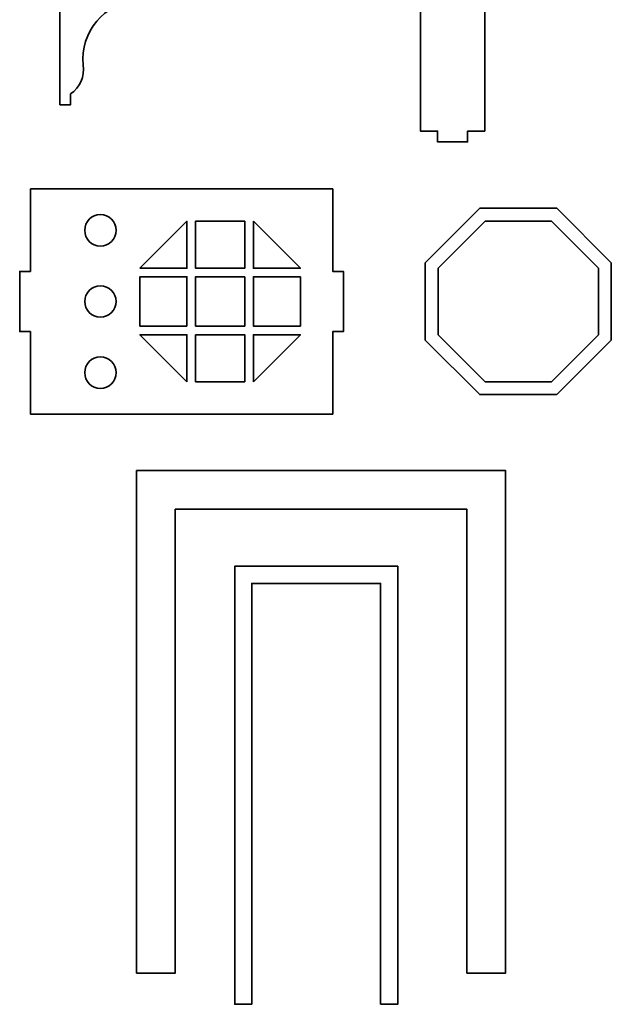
# Model space of a CAD drawing. Header units: centimetres. Extents: x -90 to 100, y -117 to 106.
# Tile 45 of 108: x 82 to 99, y -29 to -2. Entities that reach past the tile are written whole.
import ezdxf

# ---------------------------------------------------------------- set-up
doc = ezdxf.new("R2010")
doc.units = ezdxf.units.CM
doc.header["$MEASUREMENT"] = 0
doc.layers.add('Layer 1', color=7, linetype='Continuous')

msp = doc.modelspace()

# ---------------------------------------------------------------- linework, layer by layer
at = {"layer": 'Layer 1', "lineweight": 35}
for points, knots in [([(93.65093, 2.30039), (93.65093, 2.30039), (93.65093, -4.91226), (93.65093, -4.91226), (93.65093, -4.91226), (93.65093, -4.91226), (94.1307, -4.91226), (94.1307, -4.91226), (94.1307, -4.91226), (94.1307, -4.91226), (94.1307, -5.21226), (94.1307, -5.21226), (94.1307, -5.21226), (94.1307, -5.21226), (94.9703, -5.21226), (94.9703, -5.21226), (94.9703, -5.21226), (94.9703, -5.21226), (94.9703, -4.91226), (94.9703, -4.91226), (94.9703, -4.91226), (94.9703, -4.91226), (95.45007, -4.91226), (95.45007, -4.91226), (95.45007, -4.91226), (95.45007, -4.91226), (95.45007, 2.30039), (95.45007, 2.30039), (95.45007, 2.30039), (95.45007, 2.30039), (94.9703, 2.30039), (94.9703, 2.30039), (94.9703, 2.30039), (94.9703, 2.30039), (94.9703, 2.60039), (94.9703, 2.60039), (94.9703, 2.60039), (94.9703, 2.60039), (94.1307, 2.60039), (94.1307, 2.60039), (94.1307, 2.60039), (94.1307, 2.60039), (94.1307, 2.30039), (94.1307, 2.30039), (94.1307, 2.30039), (94.1307, 2.30039), (93.65093, 2.30039), (93.65093, 2.30039)], [0, 0, 0, 0, 0.07692308, 0.07692308, 0.07692308, 0.07692308, 0.15384615, 0.15384615, 0.15384615, 0.15384615, 0.23076923, 0.23076923, 0.23076923, 0.23076923, 0.30769231, 0.30769231, 0.30769231, 0.30769231, 0.38461538, 0.38461538, 0.38461538, 0.38461538, 0.46153846, 0.46153846, 0.46153846, 0.46153846, 0.53846154, 0.53846154, 0.53846154, 0.53846154, 0.61538462, 0.61538462, 0.61538462, 0.61538462, 0.69230769, 0.69230769, 0.69230769, 0.69230769, 0.76923077, 0.76923077, 0.76923077, 0.76923077, 0.84615385, 0.84615385, 0.84615385, 0.84615385, 1, 1, 1, 1]), ([(88.50509, -0.75332), (88.42757, -0.37608), (87.88929, -0.37608), (87.81177, -0.75332), (87.81177, -0.75332), (87.81177, -0.75332), (87.51191, -0.75332), (87.51191, -0.75332), (87.51191, -0.75332), (87.43146, -1.11988), (86.90781, -1.11988), (86.82736, -0.75332), (86.82736, -0.75332), (86.82736, -0.75332), (86.58455, -0.75332), (86.58455, -0.75332), (86.58455, -0.75332), (86.42219, -1.07292), (86.08723, -1.26659), (85.73032, -1.24742), (85.73032, -1.24742), (84.81028, -1.33226), (84.13304, -2.14465), (84.21641, -3.06397), (84.21641, -3.06397), (84.27053, -3.37845), (84.1345, -3.69528), (83.86975, -3.87329), (83.86975, -3.87329), (83.86975, -3.87329), (83.86975, -4.17329), (83.86975, -4.17329), (83.86975, -4.17329), (83.86975, -4.17329), (83.56989, -4.17329), (83.56989, -4.17329), (83.56989, -4.17329), (83.56989, -4.17329), (83.56989, 0.0266), (83.56989, 0.0266), (83.56989, 0.0266), (83.56989, 0.0266), (85.429, 0.0266), (85.429, 0.0266), (85.429, 0.0266), (85.429, 0.0266), (85.429, 0.32675), (85.429, 0.32675), (85.429, 0.32675), (85.429, 0.32675), (87.10966, 0.32675), (87.10966, 0.32675), (87.10966, 0.32675), (87.10966, 0.32675), (87.10966, 0.0266), (87.10966, 0.0266), (87.10966, 0.0266), (87.10966, 0.0266), (88.80495, 0.0266), (88.80495, 0.0266), (88.80495, 0.0266), (88.80495, 0.0266), (88.80495, -0.75332), (88.80495, -0.75332), (88.80495, -0.75332), (88.80495, -0.75332), (88.50509, -0.75332), (88.50509, -0.75332)], [0, 0, 0, 0, 0.05555556, 0.05555556, 0.05555556, 0.05555556, 0.11111111, 0.11111111, 0.11111111, 0.11111111, 0.16666667, 0.16666667, 0.16666667, 0.16666667, 0.22222222, 0.22222222, 0.22222222, 0.22222222, 0.27777778, 0.27777778, 0.27777778, 0.27777778, 0.33333333, 0.33333333, 0.33333333, 0.33333333, 0.38888889, 0.38888889, 0.38888889, 0.38888889, 0.44444444, 0.44444444, 0.44444444, 0.44444444, 0.5, 0.5, 0.5, 0.5, 0.55555556, 0.55555556, 0.55555556, 0.55555556, 0.61111111, 0.61111111, 0.61111111, 0.61111111, 0.66666667, 0.66666667, 0.66666667, 0.66666667, 0.72222222, 0.72222222, 0.72222222, 0.72222222, 0.77777778, 0.77777778, 0.77777778, 0.77777778, 0.83333333, 0.83333333, 0.83333333, 0.83333333, 0.88888889, 0.88888889, 0.88888889, 0.88888889, 1, 1, 1, 1]), ([(82.74346, -6.52534), (82.74346, -6.52534), (82.74346, -8.83277), (82.74346, -8.83277), (82.74346, -8.83277), (82.74346, -8.83277), (82.4436, -8.83277), (82.4436, -8.83277), (82.4436, -8.83277), (82.4436, -8.83277), (82.4436, -10.5127), (82.4436, -10.5127), (82.4436, -10.5127), (82.4436, -10.5127), (82.74346, -10.5127), (82.74346, -10.5127), (82.74346, -10.5127), (82.74346, -10.5127), (82.74346, -12.81999), (82.74346, -12.81999), (82.74346, -12.81999), (82.74346, -12.81999), (91.19942, -12.81999), (91.19942, -12.81999), (91.19942, -12.81999), (91.19942, -12.81999), (91.19942, -10.5127), (91.19942, -10.5127), (91.19942, -10.5127), (91.19942, -10.5127), (91.49927, -10.5127), (91.49927, -10.5127), (91.49927, -10.5127), (91.49927, -10.5127), (91.49927, -8.83277), (91.49927, -8.83277), (91.49927, -8.83277), (91.49927, -8.83277), (91.19942, -8.83277), (91.19942, -8.83277), (91.19942, -8.83277), (91.19942, -8.83277), (91.19942, -6.52534), (91.19942, -6.52534), (91.19942, -6.52534), (91.19942, -6.52534), (82.74346, -6.52534), (82.74346, -6.52534)], [0, 0, 0, 0, 0.07692308, 0.07692308, 0.07692308, 0.07692308, 0.15384615, 0.15384615, 0.15384615, 0.15384615, 0.23076923, 0.23076923, 0.23076923, 0.23076923, 0.30769231, 0.30769231, 0.30769231, 0.30769231, 0.38461538, 0.38461538, 0.38461538, 0.38461538, 0.46153846, 0.46153846, 0.46153846, 0.46153846, 0.53846154, 0.53846154, 0.53846154, 0.53846154, 0.61538462, 0.61538462, 0.61538462, 0.61538462, 0.69230769, 0.69230769, 0.69230769, 0.69230769, 0.76923077, 0.76923077, 0.76923077, 0.76923077, 0.84615385, 0.84615385, 0.84615385, 0.84615385, 1, 1, 1, 1]), ([(93.78403, -10.75127), (93.78403, -10.75127), (95.30965, -12.27645), (95.30965, -12.27645), (95.30965, -12.27645), (95.30965, -12.27645), (97.46715, -12.27645), (97.46715, -12.27645), (97.46715, -12.27645), (97.46715, -12.27645), (98.9913, -10.75127), (98.9913, -10.75127), (98.9913, -10.75127), (98.9913, -10.75127), (98.9913, -8.59421), (98.9913, -8.59421), (98.9913, -8.59421), (98.9913, -8.59421), (97.46715, -7.06903), (97.46715, -7.06903), (97.46715, -7.06903), (97.46715, -7.06903), (95.30965, -7.06903), (95.30965, -7.06903), (95.30965, -7.06903), (95.30965, -7.06903), (93.78403, -8.59421), (93.78403, -8.59421), (93.78403, -8.59421), (93.78403, -8.59421), (93.78403, -10.75127), (93.78403, -10.75127)], [0, 0, 0, 0, 0.11111111, 0.11111111, 0.11111111, 0.11111111, 0.22222222, 0.22222222, 0.22222222, 0.22222222, 0.33333333, 0.33333333, 0.33333333, 0.33333333, 0.44444444, 0.44444444, 0.44444444, 0.44444444, 0.55555556, 0.55555556, 0.55555556, 0.55555556, 0.66666667, 0.66666667, 0.66666667, 0.66666667, 0.77777778, 0.77777778, 0.77777778, 0.77777778, 1, 1, 1, 1]), ([(85.14085, -7.68425), (85.14085, -7.44188), (84.94485, -7.24544), (84.70203, -7.24544), (84.70203, -7.24544), (84.45922, -7.24544), (84.26322, -7.44188), (84.26322, -7.68425), (84.26322, -7.68425), (84.26322, -7.92662), (84.45922, -8.12306), (84.70203, -8.12306), (84.70203, -8.12306), (84.94485, -8.12306), (85.14085, -7.92662), (85.14085, -7.68425)], [0, 0, 0, 0, 0.2, 0.2, 0.2, 0.2, 0.4, 0.4, 0.4, 0.4, 0.6, 0.6, 0.6, 0.6, 1, 1, 1, 1]), ([(85.80785, -8.7434), (85.80785, -8.7434), (87.12283, -7.42901), (87.12283, -7.42901), (87.12283, -7.42901), (87.12283, -7.42901), (87.12283, -8.7434), (87.12283, -8.7434), (87.12283, -8.7434), (87.12283, -8.7434), (85.80785, -8.7434), (85.80785, -8.7434)], [0, 0, 0, 0, 0.25, 0.25, 0.25, 0.25, 0.5, 0.5, 0.5, 0.5, 1, 1, 1, 1]), ([(87.36271, -7.42901), (87.36271, -7.42901), (88.74059, -7.42901), (88.74059, -7.42901), (88.74059, -7.42901), (88.74059, -7.42901), (88.74059, -8.7434), (88.74059, -8.7434), (88.74059, -8.7434), (88.74059, -8.7434), (87.36271, -8.7434), (87.36271, -8.7434), (87.36271, -8.7434), (87.36271, -8.7434), (87.36271, -7.42901), (87.36271, -7.42901)], [0, 0, 0, 0, 0.2, 0.2, 0.2, 0.2, 0.4, 0.4, 0.4, 0.4, 0.6, 0.6, 0.6, 0.6, 1, 1, 1, 1]), ([(88.98048, -7.42901), (88.98048, -7.42901), (90.29546, -8.7434), (90.29546, -8.7434), (90.29546, -8.7434), (90.29546, -8.7434), (88.98048, -8.7434), (88.98048, -8.7434), (88.98048, -8.7434), (88.98048, -8.7434), (88.98048, -7.42901), (88.98048, -7.42901)], [0, 0, 0, 0, 0.25, 0.25, 0.25, 0.25, 0.5, 0.5, 0.5, 0.5, 1, 1, 1, 1]), ([(94.14386, -10.60207), (94.14386, -10.60207), (95.45884, -11.91647), (95.45884, -11.91647), (95.45884, -11.91647), (95.45884, -11.91647), (97.31796, -11.91647), (97.31796, -11.91647), (97.31796, -11.91647), (97.31796, -11.91647), (98.63147, -10.60207), (98.63147, -10.60207), (98.63147, -10.60207), (98.63147, -10.60207), (98.63147, -8.7434), (98.63147, -8.7434), (98.63147, -8.7434), (98.63147, -8.7434), (97.31796, -7.42901), (97.31796, -7.42901), (97.31796, -7.42901), (97.31796, -7.42901), (95.45884, -7.42901), (95.45884, -7.42901), (95.45884, -7.42901), (95.45884, -7.42901), (94.14386, -8.7434), (94.14386, -8.7434), (94.14386, -8.7434), (94.14386, -8.7434), (94.14386, -10.60207), (94.14386, -10.60207)], [0, 0, 0, 0, 0.11111111, 0.11111111, 0.11111111, 0.11111111, 0.22222222, 0.22222222, 0.22222222, 0.22222222, 0.33333333, 0.33333333, 0.33333333, 0.33333333, 0.44444444, 0.44444444, 0.44444444, 0.44444444, 0.55555556, 0.55555556, 0.55555556, 0.55555556, 0.66666667, 0.66666667, 0.66666667, 0.66666667, 0.77777778, 0.77777778, 0.77777778, 0.77777778, 1, 1, 1, 1]), ([(87.12283, -10.36204), (87.12283, -10.36204), (87.12283, -8.98329), (87.12283, -8.98329), (87.12283, -8.98329), (87.12283, -8.98329), (85.80785, -8.98329), (85.80785, -8.98329), (85.80785, -8.98329), (85.80785, -8.98329), (85.80785, -10.36204), (85.80785, -10.36204), (85.80785, -10.36204), (85.80785, -10.36204), (87.12283, -10.36204), (87.12283, -10.36204)], [0, 0, 0, 0, 0.2, 0.2, 0.2, 0.2, 0.4, 0.4, 0.4, 0.4, 0.6, 0.6, 0.6, 0.6, 1, 1, 1, 1]), ([(88.74059, -8.98329), (88.74059, -8.98329), (88.74059, -10.36204), (88.74059, -10.36204), (88.74059, -10.36204), (88.74059, -10.36204), (87.36271, -10.36204), (87.36271, -10.36204), (87.36271, -10.36204), (87.36271, -10.36204), (87.36271, -8.98329), (87.36271, -8.98329), (87.36271, -8.98329), (87.36271, -8.98329), (88.74059, -8.98329), (88.74059, -8.98329)], [0, 0, 0, 0, 0.2, 0.2, 0.2, 0.2, 0.4, 0.4, 0.4, 0.4, 0.6, 0.6, 0.6, 0.6, 1, 1, 1, 1]), ([(90.29546, -8.98329), (90.29546, -8.98329), (90.29546, -10.36204), (90.29546, -10.36204), (90.29546, -10.36204), (90.29546, -10.36204), (88.98048, -10.36204), (88.98048, -10.36204), (88.98048, -10.36204), (88.98048, -10.36204), (88.98048, -8.98329), (88.98048, -8.98329), (88.98048, -8.98329), (88.98048, -8.98329), (90.29546, -8.98329), (90.29546, -8.98329)], [0, 0, 0, 0, 0.2, 0.2, 0.2, 0.2, 0.4, 0.4, 0.4, 0.4, 0.6, 0.6, 0.6, 0.6, 1, 1, 1, 1]), ([(85.14085, -9.67267), (85.14085, -9.43044), (84.94485, -9.23385), (84.70203, -9.23385), (84.70203, -9.23385), (84.45922, -9.23385), (84.26322, -9.43044), (84.26322, -9.67267), (84.26322, -9.67267), (84.26322, -9.91504), (84.45922, -10.11148), (84.70203, -10.11148), (84.70203, -10.11148), (84.94485, -10.11148), (85.14085, -9.91504), (85.14085, -9.67267)], [0, 0, 0, 0, 0.2, 0.2, 0.2, 0.2, 0.4, 0.4, 0.4, 0.4, 0.6, 0.6, 0.6, 0.6, 1, 1, 1, 1]), ([(87.12283, -11.91647), (87.12283, -11.91647), (85.80785, -10.60207), (85.80785, -10.60207), (85.80785, -10.60207), (85.80785, -10.60207), (87.12283, -10.60207), (87.12283, -10.60207), (87.12283, -10.60207), (87.12283, -10.60207), (87.12283, -11.91647), (87.12283, -11.91647)], [0, 0, 0, 0, 0.25, 0.25, 0.25, 0.25, 0.5, 0.5, 0.5, 0.5, 1, 1, 1, 1]), ([(87.36271, -10.60207), (87.36271, -10.60207), (88.74059, -10.60207), (88.74059, -10.60207), (88.74059, -10.60207), (88.74059, -10.60207), (88.74059, -11.91647), (88.74059, -11.91647), (88.74059, -11.91647), (88.74059, -11.91647), (87.36271, -11.91647), (87.36271, -11.91647), (87.36271, -11.91647), (87.36271, -11.91647), (87.36271, -10.60207), (87.36271, -10.60207)], [0, 0, 0, 0, 0.2, 0.2, 0.2, 0.2, 0.4, 0.4, 0.4, 0.4, 0.6, 0.6, 0.6, 0.6, 1, 1, 1, 1]), ([(88.98048, -11.91647), (88.98048, -11.91647), (90.29546, -10.60207), (90.29546, -10.60207), (90.29546, -10.60207), (90.29546, -10.60207), (88.98048, -10.60207), (88.98048, -10.60207), (88.98048, -10.60207), (88.98048, -10.60207), (88.98048, -11.91647), (88.98048, -11.91647)], [0, 0, 0, 0, 0.25, 0.25, 0.25, 0.25, 0.5, 0.5, 0.5, 0.5, 1, 1, 1, 1]), ([(85.14085, -11.66123), (85.14085, -11.41886), (84.94485, -11.22241), (84.70203, -11.22241), (84.70203, -11.22241), (84.45922, -11.22241), (84.26322, -11.41886), (84.26322, -11.66123), (84.26322, -11.66123), (84.26322, -11.9036), (84.45922, -12.10004), (84.70203, -12.10004), (84.70203, -12.10004), (84.94485, -12.10004), (85.14085, -11.9036), (85.14085, -11.66123)], [0, 0, 0, 0, 0.2, 0.2, 0.2, 0.2, 0.4, 0.4, 0.4, 0.4, 0.6, 0.6, 0.6, 0.6, 1, 1, 1, 1]), ([(86.79372, -28.43887), (86.79372, -28.43887), (86.79372, -15.47891), (86.79372, -15.47891), (86.79372, -15.47891), (86.79372, -15.47891), (94.95421, -15.47891), (94.95421, -15.47891), (94.95421, -15.47891), (94.95421, -15.47891), (94.95421, -28.43887), (94.95421, -28.43887), (94.95421, -28.43887), (94.95421, -28.43887), (96.03369, -28.43887), (96.03369, -28.43887), (96.03369, -28.43887), (96.03369, -28.43887), (96.03369, -14.39885), (96.03369, -14.39885), (96.03369, -14.39885), (96.03369, -14.39885), (85.71423, -14.39885), (85.71423, -14.39885), (85.71423, -14.39885), (85.71423, -14.39885), (85.71423, -28.43887), (85.71423, -28.43887), (85.71423, -28.43887), (85.71423, -28.43887), (86.79372, -28.43887), (86.79372, -28.43887), (86.79372, -28.43887), (86.79372, -28.43887), (86.79372, -15.47891), (86.79372, -15.47891), (86.79372, -15.47891), (86.79372, -15.47891), (94.95421, -15.47891), (94.95421, -15.47891), (94.95421, -15.47891), (94.95421, -15.47891), (94.95421, -28.43887), (94.95421, -28.43887), (94.95421, -28.43887), (94.95421, -28.43887), (96.03369, -28.43887), (96.03369, -28.43887), (96.03369, -28.43887), (96.03369, -28.43887), (96.03369, -14.39885), (96.03369, -14.39885), (96.03369, -14.39885), (96.03369, -14.39885), (85.71423, -14.39885), (85.71423, -14.39885), (85.71423, -14.39885), (85.71423, -14.39885), (85.71423, -28.43887), (85.71423, -28.43887), (85.71423, -28.43887), (85.71423, -28.43887), (86.79372, -28.43887), (86.79372, -28.43887)], [0, 0, 0, 0, 0.05882353, 0.05882353, 0.05882353, 0.05882353, 0.11764706, 0.11764706, 0.11764706, 0.11764706, 0.17647059, 0.17647059, 0.17647059, 0.17647059, 0.23529412, 0.23529412, 0.23529412, 0.23529412, 0.29411765, 0.29411765, 0.29411765, 0.29411765, 0.35294118, 0.35294118, 0.35294118, 0.35294118, 0.41176471, 0.41176471, 0.41176471, 0.41176471, 0.47058824, 0.47058824, 0.47058824, 0.47058824, 0.52941176, 0.52941176, 0.52941176, 0.52941176, 0.58823529, 0.58823529, 0.58823529, 0.58823529, 0.64705882, 0.64705882, 0.64705882, 0.64705882, 0.70588235, 0.70588235, 0.70588235, 0.70588235, 0.76470588, 0.76470588, 0.76470588, 0.76470588, 0.82352941, 0.82352941, 0.82352941, 0.82352941, 0.88235294, 0.88235294, 0.88235294, 0.88235294, 1, 1, 1, 1]), ([(92.5378, -29.31196), (92.5378, -29.31196), (92.5378, -17.55202), (92.5378, -17.55202), (92.5378, -17.55202), (92.5378, -17.55202), (88.9366, -17.55202), (88.9366, -17.55202), (88.9366, -17.55202), (88.9366, -17.55202), (88.9366, -29.31196), (88.9366, -29.31196), (88.9366, -29.31196), (88.9366, -29.31196), (88.45683, -29.31196), (88.45683, -29.31196), (88.45683, -29.31196), (88.45683, -29.31196), (88.45683, -17.07196), (88.45683, -17.07196), (88.45683, -17.07196), (88.45683, -17.07196), (93.01757, -17.07196), (93.01757, -17.07196), (93.01757, -17.07196), (93.01757, -17.07196), (93.01757, -29.31196), (93.01757, -29.31196), (93.01757, -29.31196), (93.01757, -29.31196), (92.5378, -29.31196), (92.5378, -29.31196)], [0, 0, 0, 0, 0.11111111, 0.11111111, 0.11111111, 0.11111111, 0.22222222, 0.22222222, 0.22222222, 0.22222222, 0.33333333, 0.33333333, 0.33333333, 0.33333333, 0.44444444, 0.44444444, 0.44444444, 0.44444444, 0.55555556, 0.55555556, 0.55555556, 0.55555556, 0.66666667, 0.66666667, 0.66666667, 0.66666667, 0.77777778, 0.77777778, 0.77777778, 0.77777778, 1, 1, 1, 1])]:
    msp.add_open_spline(points, degree=3, knots=knots, dxfattribs=at)

doc.saveas('drawing.dxf')
